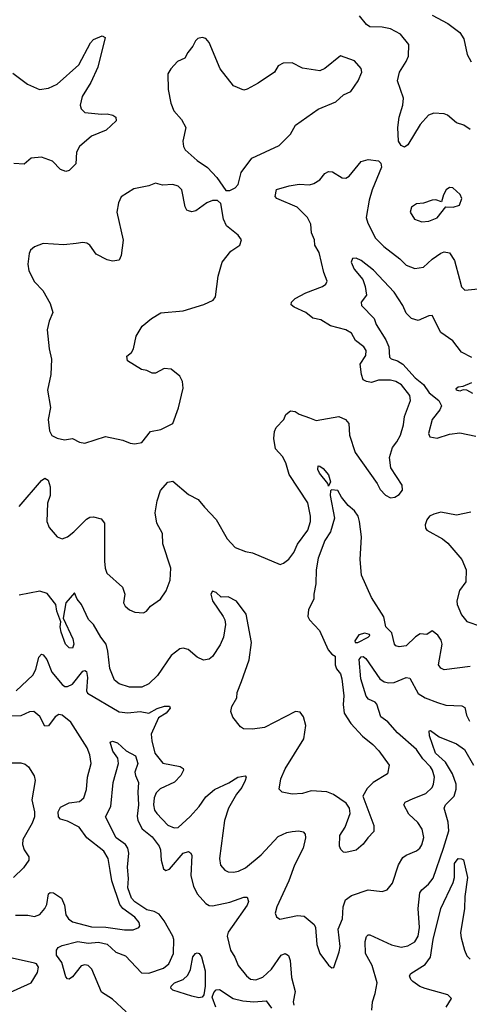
# Model space of a CAD drawing. Extents: x 1690054 to 1842981, y 782881 to 914114.
# Tile 114 of 256: x 1741869 to 1744470, y 809631 to 815329. Entities that reach past the tile are written whole.
import ezdxf

# ---------------------------------------------------------------- set-up
doc = ezdxf.new("R2010")
doc.units = 0

msp = doc.modelspace()

# ---------------------------------------------------------------- linework, layer by layer
at = {"layer": '0CON10XD'}
for points in [[(1744475, 814693.1), (1744438, 814718), (1744395, 814731.1), (1744343.8, 814776.2), (1744324.4, 814784.4), (1744265, 814788.6), (1744234.5, 814775.5), (1744185, 814721.9), (1744115, 814603.8), (1744095, 814592), (1744075, 814600), (1744061.1, 814625), (1744055.6, 814705.6), (1744064.6, 814765), (1744085.4, 814835), (1744088.5, 814875), (1744054.4, 814975.6), (1744065.8, 815025), (1744105, 815086.2), (1744117.7, 815117.7), (1744120.6, 815185), (1744072.9, 815245), (1744015, 815275.5), (1743965, 815286.2), (1743895, 815287.5), (1743875, 815300.6), (1743835, 815350.9)], [(1744255.4, 815355.4), (1744346.7, 815306.7), (1744415.8, 815255), (1744437.4, 815217.4), (1744457.3, 815127.3), (1744480, 815085)], [(1741828.9, 815018.9), (1741913.8, 814955), (1741983.3, 814925), (1742035, 814932.9), (1742085, 814955.6), (1742211.7, 815068.3), (1742278.8, 815195), (1742296.7, 815215), (1742345, 815236.2), (1742363.3, 815225), (1742321.4, 815055), (1742279.6, 814965), (1742230, 814885), (1742217.8, 814835), (1742223.5, 814813.5), (1742245, 814791.4), (1742341.5, 814781.5), (1742375, 814783.8), (1742407.3, 814777.3), (1742425.6, 814765), (1742427.1, 814742.9), (1742369.8, 814690.2), (1742285, 814654.6), (1742214.6, 814595.4), (1742197.8, 814562.2), (1742194.3, 814495), (1742155, 814456), (1742135, 814450), (1742105, 814461.2), (1742059.3, 814509.3), (1741995, 814533.1), (1741935, 814527.5), (1741895, 814492.5), (1741835, 814496)], [(1743085, 814340), (1743115, 814356.2), (1743132, 814375), (1743150, 814445), (1743212.6, 814527.4), (1743369.7, 814600.3), (1743435, 814665.8), (1743465, 814718), (1743595, 814811.2), (1743697, 814853), (1743742.5, 814895), (1743785, 814913.3), (1743827.5, 814975), (1743847.5, 815025), (1743845, 815046.7), (1743805, 815090), (1743725, 815120), (1743635, 815046), (1743605, 815033.8), (1743505, 815048.6), (1743445, 815079.2), (1743392.7, 815077.3), (1743365, 815061.2), (1743343.3, 815025), (1743248.1, 814961.9), (1743185, 814926), (1743165, 814920.8), (1743105, 814945.8), (1743028.8, 815045), (1742965, 815197.5), (1742945, 815220), (1742925, 815226.2), (1742899.3, 815220.7), (1742885, 815207.5), (1742871.2, 815175), (1742841.2, 815138.8), (1742823.9, 815106.1), (1742782.3, 815087.7), (1742742.5, 815045), (1742726.7, 815015), (1742727.5, 814925), (1742742.9, 814845), (1742761.4, 814801.4), (1742805, 814751.2), (1742829.2, 814705), (1742812.5, 814625), (1742815.9, 814595.9), (1742826.2, 814575), (1742895, 814513.8), (1742955, 814473.8), (1743008.8, 814415), (1743060.7, 814340.7), (1743085, 814340)], [(1741865, 812511.5), (1741995, 812662.5), (1742015, 812676), (1742033.2, 812663.2), (1742044.4, 812625), (1742044.4, 812575), (1742029.5, 812530.5), (1742026.7, 812425), (1742040.2, 812390.2), (1742085, 812336), (1742115, 812324), (1742145, 812335.8), (1742182.5, 812365), (1742255, 812437.5), (1742275, 812450), (1742295, 812452), (1742339.7, 812439.7), (1742360, 812415), (1742359.6, 812195), (1742362.9, 812155), (1742373.3, 812125), (1742463.8, 812045), (1742477.5, 812005), (1742470, 811955), (1742478.8, 811935), (1742505, 811913.8), (1742535, 811900), (1742585, 811896.7), (1742602.5, 811905), (1742626.1, 811933.9), (1742684, 811976), (1742715.6, 812024.4), (1742739.4, 812085), (1742742.5, 812155), (1742696.7, 812295), (1742694.6, 812355), (1742662.7, 812415), (1742653.3, 812475), (1742664.3, 812545), (1742682.5, 812605), (1742725, 812652), (1742755, 812657.5), (1742845, 812581.2), (1742901.7, 812551.7), (1742938.6, 812508.6), (1743005.8, 812435.8), (1743069.2, 812325), (1743115, 812274.2), (1743175, 812251.4), (1743215, 812244), (1743375, 812176.7), (1743395, 812183.3), (1743425, 812206.2), (1743455.4, 812244.6), (1743476.9, 812293.1), (1743535.3, 812374.7), (1743550.9, 812425), (1743552.1, 812455), (1743535, 812532), (1743427.4, 812697.4), (1743407.9, 812765), (1743390.2, 812800.2), (1743348.2, 812845), (1743340, 812905), (1743343.1, 812945), (1743352.1, 812967.9), (1743396.5, 813015), (1743407.8, 813045), (1743435, 813066.1), (1743462.2, 813062.2), (1743485, 813046.5), (1743545, 813024.5), (1743585, 813009.1), (1743715, 813033.1), (1743754, 813015), (1743772.3, 812992.3), (1743776.7, 812925), (1743810, 812825), (1743937.5, 812645), (1743955, 812610), (1743985, 812576.7), (1744015, 812562.5), (1744040, 812565), (1744065, 812581.2), (1744084.1, 812605.9), (1744082, 812635), (1744015.5, 812735.5), (1744008.1, 812795), (1744025, 812853.3), (1744050.8, 812885), (1744071.4, 812925), (1744090, 812985), (1744095, 813032.5), (1744130, 813125), (1744125.7, 813154.3), (1744076.9, 813215), (1744045, 813234.5), (1744015, 813242.7), (1743945, 813242.7), (1743905, 813229.7), (1743875.3, 813235.3), (1743855.3, 813245.3), (1743847.1, 813275), (1743839.3, 813335), (1743870.9, 813385), (1743873.3, 813415), (1743860.6, 813435), (1743811.5, 813471.5), (1743787.8, 813515), (1743755, 813534.6), (1743667.4, 813557.4), (1743611.5, 813591.5), (1743565, 813601.1), (1743524.2, 813635), (1743456.2, 813665), (1743439.2, 813679.2), (1743440.8, 813695), (1743462.5, 813715), (1743525, 813748.5), (1743620.8, 813785), (1743640.8, 813799.2), (1743648.5, 813815), (1743628.7, 813865), (1743601.6, 813981.6), (1743577.1, 814025), (1743574.2, 814055), (1743558, 814095), (1743552.9, 814145), (1743534.7, 814185), (1743475, 814243.8), (1743356.7, 814295), (1743346.2, 814305), (1743354.3, 814345.7), (1743428.3, 814368.3), (1743485, 814377.8), (1743545, 814373.6), (1743569.8, 814380.2), (1743605, 814401.9), (1743635, 814438), (1743655, 814450), (1743677.7, 814447.7), (1743735, 814414), (1743755, 814412), (1743775, 814424.2), (1743845, 814508), (1743885, 814520), (1743945, 814511.2), (1743957.7, 814497.7), (1743961.2, 814475), (1743907.8, 814345), (1743890.5, 814285), (1743873.1, 814185), (1743882, 814152), (1743926.9, 814065), (1743975, 814015.5), (1744068.1, 813945), (1744105, 813908.1), (1744155, 813888.1), (1744205, 813896.7), (1744255, 813943.3), (1744305, 813978.5), (1744325, 813985.4), (1744355, 813980.6), (1744384.4, 813935), (1744413.4, 813826.6), (1744425, 813783.8), (1744443.6, 813763.6), (1744521.2, 813771.2)], [(1742535, 812874.2), (1742575, 812882.5), (1742625, 812946.2), (1742685, 812958), (1742755, 812992), (1742786.8, 813083.2), (1742814.2, 813195.8), (1742810.8, 813235), (1742796, 813265), (1742745, 813306), (1742705, 813310.8), (1742655, 813283.8), (1742635, 813283.8), (1742605, 813298.8), (1742574.1, 813304.1), (1742492.5, 813355), (1742488.3, 813381.7), (1742516.4, 813403.6), (1742527.5, 813425), (1742542.3, 813497.7), (1742578, 813555), (1742630.8, 813599.2), (1742685, 813632.5), (1742815, 813644.5), (1742935, 813681.5), (1742988, 813705), (1743001.4, 813725), (1743017.1, 813845), (1743040, 813925), (1743090.3, 813989.7), (1743142.5, 814025), (1743152.5, 814055), (1743132.7, 814082.7), (1743065.5, 814135.5), (1743048.6, 814175), (1743033.3, 814265), (1743013.3, 814283.3), (1742985, 814283.3), (1742951.7, 814268.3), (1742887.7, 814222.3), (1742865, 814216.7), (1742845, 814222.5), (1742835, 814227.5), (1742825.9, 814245.9), (1742806.2, 814345), (1742785.7, 814365.7), (1742755, 814375.8), (1742695, 814371.2), (1742655, 814383.8), (1742615, 814367.5), (1742529.2, 814350.8), (1742455.6, 814304.4), (1742440.9, 814269.1), (1742431.5, 814215), (1742467.7, 814052.3), (1742456.2, 813965), (1742445, 813937.5), (1742405, 813931.2), (1742375, 813938.8), (1742311.2, 813971.2), (1742273.9, 814023.9), (1742257.5, 814035), (1742235, 814038.8), (1742195, 814034), (1742125, 814025.7), (1742005, 814034.3), (1741955, 814013.8), (1741931.2, 813995), (1741924, 813975), (1741915.9, 813914.1), (1741921.4, 813875), (1741955, 813811.2), (1742002.4, 813762.4), (1742045.6, 813685.6), (1742061.4, 813635), (1742038.6, 813585), (1742028, 813535), (1742038.8, 813425), (1742052, 813365), (1742048.8, 813275), (1742030, 813185), (1742046.7, 813085), (1742032.9, 813015), (1742040.3, 812950.3), (1742055, 812923.3), (1742085, 812907.5), (1742128.3, 812898.3), (1742175, 812904.3), (1742215, 812884.3), (1742245, 812877.5), (1742365, 812915.8), (1742465, 812896.2), (1742508.1, 812878.1), (1742535, 812874.2)], [(1744195, 814160), (1744235, 814162.9), (1744285, 814182), (1744333.3, 814246.7), (1744375.8, 814244.2), (1744412.5, 814255), (1744426.2, 814295), (1744417.7, 814317.7), (1744375, 814356.2), (1744355, 814358), (1744335.9, 814344.1), (1744320, 814315), (1744310, 814275), (1744275.9, 814285.9), (1744255, 814284.2), (1744205, 814267.5), (1744165, 814263.3), (1744136.1, 814243.9), (1744128.8, 814215), (1744153.3, 814175), (1744195, 814160)], [(1744484.2, 813374.2), (1744424.6, 813404.6), (1744375, 813470.8), (1744305, 813518), (1744255, 813616.2), (1744235, 813616), (1744175, 813588.9), (1744135, 813599.4), (1744105, 813630), (1744084.7, 813674.7), (1744035, 813751.1), (1743915, 813878.6), (1743845, 813935.6), (1743815, 813948), (1743793.3, 813946.7), (1743787.1, 813925), (1743804.5, 813885), (1743853.1, 813825), (1743867.8, 813785), (1743874.5, 813735.5), (1743843.8, 813695), (1743845.7, 813675), (1743920, 813600), (1743930.4, 813565), (1743986.7, 813476.7), (1744004.3, 813435), (1744009.1, 813375), (1744017.1, 813367.1), (1744055, 813355.3), (1744084.6, 813335), (1744157.2, 813257.2), (1744205, 813218.2), (1744238.5, 813168.5), (1744294.6, 813125), (1744309.1, 813095), (1744298.6, 813071.4), (1744255.8, 813014.2), (1744233.1, 812935), (1744241.2, 812915), (1744285, 812907.3), (1744355, 812930.7), (1744415, 812938.5), (1744508.7, 812918.7)], [(1744491.2, 813165), (1744455, 813184.4), (1744435, 813186.2), (1744415, 813180), (1744396.2, 813185), (1744393.8, 813195), (1744405, 813203.8), (1744435, 813207.1), (1744485, 813230)], [(1743655, 812630), (1743652.5, 812645), (1743603.1, 812705), (1743594.3, 812725.7), (1743595, 812746.2), (1743605, 812746), (1743625, 812730.8), (1743655.7, 812695), (1743666.2, 812655), (1743655, 812630)], [(1744158.3, 811758.3), (1744105, 811704.5), (1744065, 811698.9), (1744045, 811704.4), (1744036.9, 811715), (1744021.4, 811781.4), (1743987.5, 811815), (1743975, 811872.5), (1743904.3, 811984.3), (1743846, 812115), (1743838.5, 812205), (1743845.5, 812335.5), (1743835.5, 812425), (1743826.7, 812455), (1743805, 812486), (1743768.3, 812518.3), (1743730, 812565), (1743710, 812605), (1743672.5, 812607.5), (1743667.5, 812602.5), (1743664.2, 812575.8), (1743690.6, 812445), (1743666.5, 812365), (1743635, 812314.2), (1743595, 812213.3), (1743583.3, 812145), (1743582.2, 812065), (1743570.6, 812005), (1743571.1, 811975), (1743540, 811915), (1743535.4, 811875), (1743546.2, 811855), (1743603.5, 811793.5), (1743652.9, 811682.9), (1743675, 811656.2), (1743693.3, 811645), (1743693.6, 811595), (1743702.4, 811572.4), (1743725, 811544), (1743732.9, 811515), (1743743.5, 811415), (1743739.5, 811365), (1743746, 811315), (1743783.8, 811255), (1743852.4, 811182.4), (1743911.2, 811135), (1743947, 811097), (1744006.2, 811015), (1743996.2, 810965), (1743913.3, 810915), (1743879.5, 810880.5), (1743853.8, 810835), (1743918, 810665), (1743918.3, 810631.7), (1743882, 810595), (1743855, 810556.7), (1743815, 810522), (1743755, 810508.8), (1743741.7, 810511.7), (1743726.1, 810526.1), (1743718.8, 810545), (1743721.7, 810608.3), (1743752, 810655), (1743780, 810735), (1743777.5, 810765), (1743757.5, 810795), (1743685, 810844.2), (1743645, 810860.8), (1743555, 810867.1), (1743505, 810850.8), (1743445.9, 810845.9), (1743387.9, 810857.9), (1743370, 810875), (1743380, 810935), (1743405, 810993.8), (1743512.2, 811167.8), (1743524.5, 811244.5), (1743510.6, 811295), (1743490.9, 811320.9), (1743465, 811325.8), (1743285, 811233.1), (1743215, 811222.9), (1743164.1, 811224.1), (1743146.1, 811236.1), (1743102.7, 811292.7), (1743090, 811325), (1743096, 811355), (1743125.6, 811405), (1743127.5, 811435), (1743151.6, 811498.4), (1743196.2, 811625), (1743210.8, 811725), (1743179.3, 811889.3), (1743123, 811963), (1743075, 811989.4), (1743035, 811986.2), (1743005, 812013.3), (1742985, 812022.5), (1742974.2, 812005), (1742984.2, 811965), (1743045.5, 811875.5), (1743055.6, 811855), (1743058.9, 811828.9), (1743047.3, 811755), (1743028.3, 811711.7), (1742985, 811644.4), (1742965, 811627.8), (1742932.5, 811622.5), (1742895, 811639.2), (1742843.4, 811683.4), (1742815, 811691.4), (1742795, 811688.6), (1742745, 811650), (1742666, 811534), (1742615.8, 811485), (1742575, 811466.5), (1742505, 811466.5), (1742444.6, 811484.6), (1742417.2, 811507.2), (1742389.6, 811575), (1742379.7, 811675), (1742368.9, 811715), (1742337.9, 811755), (1742295, 811827.8), (1742266.9, 811856.9), (1742225.5, 811945), (1742201.9, 811975), (1742185, 812012.5), (1742136.7, 811955), (1742120, 811865), (1742176.2, 811745), (1742181.9, 811715), (1742175, 811691.2), (1742155, 811694.2), (1742134.4, 811715), (1742108.1, 811785), (1742103.3, 811815), (1742107.5, 811845), (1742084.3, 811905), (1742077.5, 811945), (1742027.2, 812007.2), (1741985, 812021.6), (1741865, 811998)], [(1744478.7, 812478.7), (1744395, 812462.3), (1744305, 812478.2), (1744265, 812468.2), (1744240.6, 812455), (1744224.5, 812435), (1744214.4, 812405), (1744215.8, 812385.8), (1744224.3, 812374.3), (1744315.6, 812325), (1744345, 812299.1), (1744427.5, 812205), (1744451.8, 812145), (1744450, 812075), (1744414.2, 812025), (1744398.1, 811965), (1744399.4, 811945), (1744425.6, 811885), (1744456.1, 811846.1), (1744535, 811820)], [(1743825, 811723.8), (1743885.5, 811755), (1743894, 811765), (1743891.7, 811771.7), (1743865, 811779.4), (1743830.6, 811769.4), (1743807.5, 811735), (1743810, 811725), (1743825, 811723.8)], [(1744475, 811585.5), (1744325, 811566.2), (1744306.1, 811576.1), (1744292.5, 811595), (1744312.5, 811715), (1744307.2, 811737.2), (1744287.1, 811767.1), (1744255, 811791.2), (1744225, 811770), (1744185, 811774.4), (1744158.3, 811758.3)], [(1741847.8, 811445), (1741944, 811536), (1741961.4, 811568.6), (1741979.4, 811640.6), (1741995, 811656.7), (1742005, 811653.8), (1742025, 811626), (1742055, 811553.1), (1742115, 811481.9), (1742130.9, 811470.9), (1742145, 811470.4), (1742175, 811484.1), (1742235, 811557.8), (1742245, 811562.5), (1742255, 811556), (1742261.8, 811521.8), (1742254.6, 811445), (1742261.1, 811431.1), (1742443.8, 811323.8), (1742495, 811318.1), (1742565, 811324.8), (1742615, 811314.7), (1742665, 811343.5), (1742705.7, 811355.7), (1742735, 811356), (1742739.2, 811345), (1742715.7, 811315), (1742671.6, 811288.4), (1742630.3, 811195), (1742633.2, 811155), (1742650.6, 811085), (1742697.1, 811027.1), (1742797.4, 811007.4), (1742815.5, 810995.5), (1742816.7, 810985), (1742801.2, 810955), (1742765, 810916.7), (1742681.4, 810878.6), (1742659.2, 810855), (1742646.1, 810825), (1742642.7, 810785), (1742649.6, 810755), (1742662.7, 810735), (1742725, 810666.7), (1742762.6, 810652.6), (1742785, 810654.4), (1742855, 810717.1), (1742906.2, 810775), (1742945, 810830.5), (1742995, 810873.8), (1743078, 810912), (1743131.2, 810945), (1743173.3, 810953.3), (1743180, 810945), (1743174, 810925), (1743153.3, 810885), (1743123.5, 810846.5)], [(1743123.5, 810846.5), (1743077.7, 810765), (1743054, 810695), (1743025.5, 810475.5), (1743031.4, 810435), (1743055, 810407.1), (1743075, 810397.8), (1743105, 810394.5), (1743135, 810400.4), (1743175, 810421.2), (1743265.4, 810495), (1743365, 810601.1), (1743415, 810624.4), (1743445, 810631.2), (1743484.6, 810634.6), (1743508.6, 810628.6), (1743520, 810615), (1743522.7, 810595), (1743508.9, 810535), (1743458.2, 810435), (1743426.5, 810345), (1743356.9, 810195), (1743347.5, 810157.5), (1743355, 810136.7), (1743374.2, 810124.2), (1743475.4, 810144.6), (1743515, 810140), (1743572.2, 810092.2), (1743580.6, 810075), (1743587.3, 809977.3), (1743605.7, 809925.7), (1743655, 809857.5), (1743675, 809842.5), (1743686.4, 809843.6), (1743717.5, 809935), (1743722.5, 809965), (1743712.2, 810065), (1743736, 810125), (1743740.4, 810195), (1743754.6, 810235), (1743789.3, 810260.7), (1743885, 810293.8), (1743965.8, 810284.2), (1743995, 810292.5), (1744025, 810332), (1744061.2, 810438.8), (1744085, 810479.4), (1744105, 810494.5), (1744165, 810519.4), (1744184.2, 810535), (1744195, 810553.8), (1744206.3, 810596.3), (1744197.5, 810645), (1744172.7, 810682.7), (1744121.1, 810731.1), (1744091.8, 810785), (1744098.5, 810801.5), (1744145, 810821.8), (1744218.6, 810851.4), (1744254.6, 810885), (1744263.1, 810905), (1744267.7, 810945), (1744257.7, 810985), (1744246.2, 811005), (1744200.8, 811050.8), (1744164.8, 811104.8), (1744055, 811202.5), (1743999.6, 811265), (1743957.3, 811295), (1743935, 811367.5), (1743925, 811379.2), (1743887.3, 811397.3), (1743873.3, 811413.3), (1743841.6, 811515), (1743833.1, 811626.9), (1743845, 811642.2), (1743855, 811643.3), (1743872.3, 811632.3), (1743951.8, 811515), (1743977.1, 811497.1), (1744005, 811491.6), (1744035, 811493.9), (1744105, 811522.2), (1744125, 811518.6), (1744175, 811428.8), (1744215, 811403.9), (1744286.5, 811376.5), (1744335, 811361.8), (1744427.4, 811357.4), (1744445, 811348), (1744454, 811304), (1744470.2, 811270.2)], [(1741845, 810146.9), (1741915, 810146.2), (1741955, 810138.2), (1741985, 810149.5), (1742015, 810185.6), (1742025, 810208.8), (1742035, 810270), (1742045, 810277.5), (1742064.5, 810275.5), (1742110.8, 810245), (1742128.2, 810205), (1742135, 810148.8), (1742150.8, 810125), (1742175, 810107.8), (1742285, 810079.2), (1742366.3, 810076.3), (1742475, 810061.1), (1742525, 810061.8), (1742558.8, 810075), (1742564, 810085), (1742559.4, 810105), (1742535.6, 810135), (1742465.2, 810185.2), (1742448.2, 810208.2), (1742402.6, 810345), (1742392.8, 810405), (1742380, 810475), (1742356.4, 810516.4), (1742256.9, 810595), (1742212.2, 810655), (1742145, 810691.5), (1742105, 810703.1), (1742093.5, 810715), (1742091.2, 810745), (1742105, 810771.1), (1742155, 810795.8), (1742215, 810805.3), (1742240.4, 810825), (1742255, 810873.3), (1742260.3, 810945), (1742282.4, 811025), (1742274.2, 811075), (1742259.5, 811115), (1742165, 811263.5), (1742115, 811304.6), (1742095, 811308.5), (1742073.6, 811295), (1742035, 811242.2), (1742015, 811240.8), (1741985.9, 811295.9), (1741950, 811325), (1741925, 811322.5), (1741875, 811300.7), (1741815, 811298.5)], [(1743905.9, 809595.9), (1743909.4, 809645), (1743926.2, 809693.8), (1743937.3, 809755), (1743908.4, 809855), (1743870, 809925), (1743867.5, 809995), (1743875, 810022.5), (1743885, 810032.5), (1743895, 810033.3), (1744020, 809975), (1744075, 809962.1), (1744115, 809968.2), (1744155, 809992.5), (1744173.3, 810025), (1744182.5, 810075), (1744174.2, 810185), (1744184.7, 810275.3), (1744195, 810293.3), (1744233.3, 810326.7), (1744260, 810360), (1744321.4, 810535), (1744352.3, 810635), (1744347.7, 810685), (1744325.3, 810765), (1744333.1, 810785), (1744381.6, 810835), (1744394.1, 810875), (1744393.3, 810905), (1744372.6, 810965), (1744331.7, 811031.7), (1744274.2, 811085), (1744239.1, 811185), (1744237.5, 811212.5), (1744245, 811216), (1744295, 811178.1), (1744395, 811137.5), (1744442, 811105), (1744493.4, 811015)], [(1742485, 809587.5), (1742405, 809660), (1742341.3, 809701.3), (1742287.1, 809835), (1742265, 809855.5), (1742245, 809858.9), (1742225, 809853.3), (1742175, 809789.4), (1742155, 809775.8), (1742145, 809778), (1742135, 809790), (1742112.5, 809872.5), (1742082.5, 809915), (1742081.2, 809945), (1742091.2, 809958.8), (1742115, 809970.4), (1742205, 809994), (1742265, 809983.9), (1742325, 809989.7), (1742375, 809978.7), (1742425, 809932.3), (1742481.3, 809911.3), (1742573.2, 809813.2), (1742615, 809811.8), (1742700.4, 809839.6), (1742731.2, 809865), (1742758.9, 809925), (1742760, 810005), (1742755.3, 810025), (1742704.1, 810114.1), (1742675, 810152.4), (1742647.7, 810167.7), (1742605, 810177.9), (1742534.3, 810224.3), (1742516.5, 810245), (1742494.6, 810305), (1742498.7, 810358.7), (1742493.3, 810425), (1742500.5, 810505), (1742494.3, 810535), (1742481.1, 810555), (1742426.9, 810595), (1742365.7, 810715), (1742395.6, 810775), (1742410, 810915), (1742440, 811025), (1742436.7, 811055), (1742407.8, 811095), (1742393, 811147), (1742405, 811153.3), (1742435, 811144.2), (1742485, 811098.5), (1742538.1, 811068.1), (1742553.1, 811025), (1742535.8, 810975), (1742538, 810955), (1742556.7, 810915), (1742551.8, 810858.2), (1742555.8, 810785), (1742548.6, 810718.6), (1742552.4, 810695), (1742577, 810647), (1742635, 810599.3), (1742676.5, 810545), (1742684.1, 810524.1), (1742686.5, 810465), (1742700, 810415), (1742715, 810405.8), (1742735, 810413.1), (1742815, 810505.4), (1742845, 810514.2), (1742857.8, 810507.8), (1742864.3, 810494.3), (1742858.4, 810375), (1742874.7, 810315), (1742895, 810270), (1742945, 810214.5), (1742965, 810202.7), (1742985, 810200.8), (1743085, 810222.5), (1743165, 810251.4), (1743185, 810250), (1743191.9, 810225), (1743184.4, 810205), (1743098.9, 810081.1), (1743075, 810047.5), (1743068.8, 810025), (1743087.8, 809945), (1743113.5, 809903.5), (1743133.5, 809855), (1743180.6, 809795), (1743205, 809776.7), (1743235, 809772.7), (1743275, 809788.2), (1743325.4, 809835), (1743381.4, 809915), (1743405, 809924.2), (1743423.4, 809913.4), (1743433.8, 809883.8), (1743440.4, 809785), (1743461.6, 809705), (1743451.6, 809645), (1743455.3, 809625)], [(1741817.9, 811027.9), (1741875, 811027.5), (1741900.6, 811020.6), (1741919.2, 811005), (1741952.7, 810952.7), (1741957.5, 810925), (1741940, 810815), (1741954.6, 810745), (1741954.6, 810715), (1741941.3, 810678.7), (1741886.7, 810585), (1741885.6, 810555), (1741894.3, 810524.3), (1741921.2, 810485), (1741922, 810465), (1741890.3, 810419.7), (1741833.8, 810365)], [(1744335.3, 809615), (1744366.9, 809665), (1744346, 809686), (1744215, 809722.3), (1744184.6, 809734.6), (1744143, 809763), (1744131.4, 809775), (1744124.4, 809795.6), (1744131.5, 809808.5), (1744215, 809860.4), (1744245.9, 809904.1), (1744260.3, 810005), (1744304.6, 810185), (1744377.5, 810335), (1744384.7, 810365.3), (1744384, 810446), (1744405, 810473.8), (1744425, 810473.3), (1744436, 810466), (1744460.3, 810365), (1744444.7, 810255), (1744441.8, 810185), (1744420, 810045), (1744422.1, 810015), (1744441.6, 809945), (1744455, 809911.4), (1744475, 809892.2)], [(1741795, 809690.8), (1741936, 809755), (1741971.8, 809815), (1741977.3, 809845), (1741965.6, 809865), (1741955, 809869.6), (1741825, 809898.1)], [(1742905, 809668.9), (1742865, 809677.5), (1742755, 809713.1), (1742744, 809725), (1742744.3, 809735.7), (1742763.8, 809755), (1742815.4, 809774.6), (1742841.5, 809798.5), (1742857.2, 809832.8), (1742871.4, 809905), (1742885, 809924.2), (1742895, 809927.8), (1742907.1, 809925), (1742921.5, 809905), (1742941.8, 809825), (1742941.3, 809735), (1742934.1, 809685.9), (1742925, 809672.2), (1742905, 809668.9)], [(1743003.3, 809615), (1742983, 809673), (1742991.6, 809698.4), (1743005, 809714.3), (1743025, 809715.7), (1743104.3, 809664.3), (1743160.6, 809650.6), (1743224.2, 809645.8), (1743295, 809650), (1743325, 809608.1)]]:
    msp.add_lwpolyline(points, dxfattribs=at)

doc.saveas('drawing.dxf')
